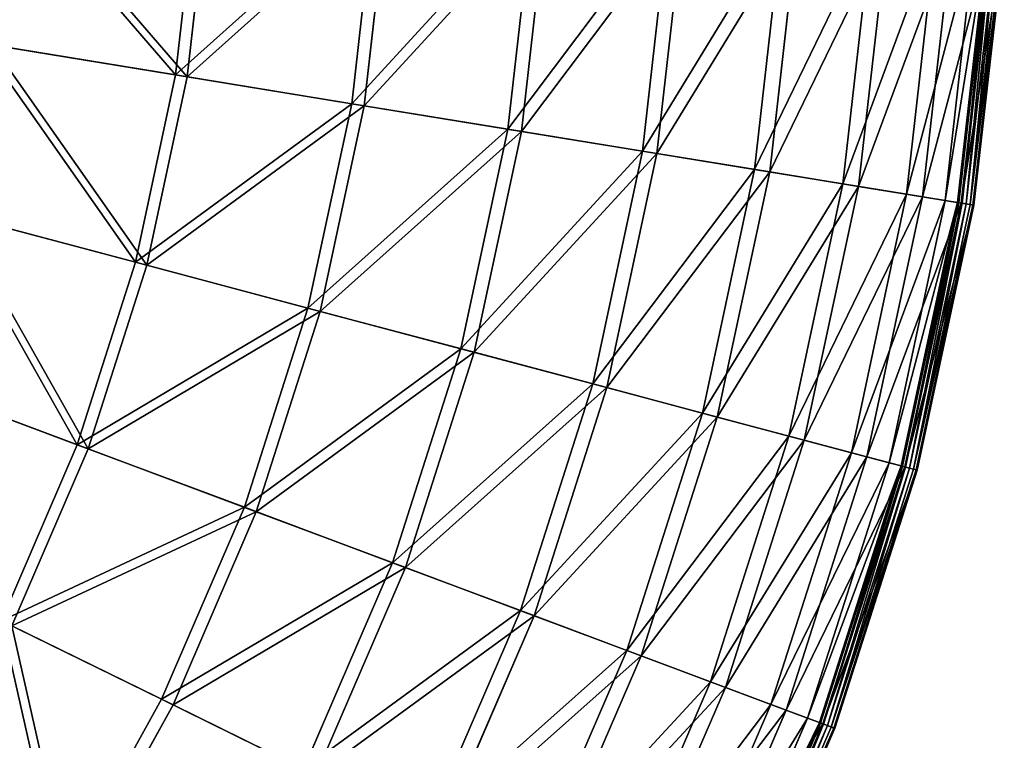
# Model space of a CAD drawing. Extents: x 0 to 1230, y 0 to 270.
# Tile 236 of 245: x 1182 to 1230, y 87 to 122. Entities that reach past the tile are written whole.
import ezdxf

# ---------------------------------------------------------------- set-up
doc = ezdxf.new("R2010")
doc.units = 0
doc.layers.get('0').update_dxf_attribs({"color": 13, "linetype": 'CONTINUOUS'})

# ---------------------------------------------------------------- blocks, each defined once
blk = doc.blocks.new('GROUP_6')
for p, q in [((229.491, 119.752, 93.62), (230.545, 129.074, 93.62)), ((231.116, 129.037, 94.193), (230.055, 119.66, 94.193)), ((238.113, 118.345, 83.993), (239.264, 128.519, 83.993)), ((239.887, 128.479, 84.507), (238.729, 118.245, 84.507)), ((245.761, 117.097, 73.557), (246.997, 128.026, 73.557)), ((247.668, 127.984, 74.007), (246.424, 116.989, 74.007)), ((252.361, 116.02, 62.412), (253.671, 127.602, 62.412)), ((254.383, 127.556, 62.794), (253.065, 115.906, 62.794)), ((257.85, 115.125, 50.667), (259.222, 127.248, 50.667)), ((259.968, 127.201, 50.977), (258.588, 115.004, 50.977)), ((262.176, 114.419, 38.433), (263.596, 126.97, 38.433)), ((264.368, 126.921, 38.668), (262.94, 114.294, 38.668)), ((265.295, 113.91, 25.83), (266.75, 126.769, 25.83)), ((267.542, 126.719, 25.988), (266.079, 113.782, 25.988)), ((267.179, 113.603, 12.977), (268.655, 126.648, 12.977)), ((267.791, 113.503, 0.363), (269.274, 126.609, 0.363)), ((269.338, 126.605, 0.165), (267.855, 113.493, 0.165)), ((269.459, 126.597, 13.057), (267.974, 113.473, 13.057)), ((269.493, 126.595, 0.024), (268.008, 113.468, 0.024)), ((269.697, 126.582, -0.02), (268.209, 113.435, -0.02)), ((268.406, 113.403, 0.044), (269.895, 126.569, 0.044)), ((268.545, 113.38, 0.199), (270.036, 126.56, 0.199)), ((270.08, 126.557, 0.403), (268.588, 113.373, 0.403)), ((229.491, 119.752, 93.62), (219.977, 121.304, 102.346)), ((220.483, 121.222, 102.972), (230.055, 119.66, 94.193)), ((227.527, 110.579, 93.62), (229.491, 119.752, 93.62)), ((230.055, 119.66, 94.193), (228.08, 110.432, 94.193)), ((238.113, 118.345, 83.993), (229.491, 119.752, 93.62)), ((230.055, 119.66, 94.193), (238.729, 118.245, 84.507)), ((235.97, 108.334, 83.993), (238.113, 118.345, 83.993)), ((238.729, 118.245, 84.507), (236.574, 108.173, 84.507)), ((245.761, 117.097, 73.557), (238.113, 118.345, 83.993)), ((238.729, 118.245, 84.507), (246.424, 116.989, 74.007)), ((243.459, 106.342, 73.557), (245.761, 117.097, 73.557)), ((246.424, 116.989, 74.007), (244.109, 106.169, 74.007)), ((252.361, 116.02, 62.412), (245.761, 117.097, 73.557)), ((246.424, 116.989, 74.007), (253.065, 115.906, 62.794)), ((249.922, 104.623, 62.412), (252.361, 116.02, 62.412)), ((253.065, 115.906, 62.794), (250.612, 104.44, 62.794)), ((257.85, 115.125, 50.667), (252.361, 116.02, 62.412)), ((253.065, 115.906, 62.794), (258.588, 115.004, 50.977)), ((255.297, 103.194, 50.667), (257.85, 115.125, 50.667)), ((258.588, 115.004, 50.977), (256.02, 103.002, 50.977)), ((262.176, 114.419, 38.433), (257.85, 115.125, 50.667)), ((258.588, 115.004, 50.977), (262.94, 114.294, 38.668)), ((259.532, 102.068, 38.433), (262.176, 114.419, 38.433)), ((265.295, 113.91, 25.83), (262.176, 114.419, 38.433)), ((262.94, 114.294, 38.668), (260.281, 101.869, 38.668)), ((262.587, 101.255, 25.83), (265.295, 113.91, 25.83)), ((262.94, 114.294, 38.668), (266.079, 113.782, 25.988)), ((267.179, 113.603, 12.977), (265.295, 113.91, 25.83)), ((266.079, 113.782, 25.988), (263.354, 101.052, 25.988)), ((264.432, 100.765, 12.977), (267.179, 113.603, 12.977)), ((265.031, 100.605, 0.363), (267.791, 113.503, 0.363)), ((267.855, 113.493, 0.165), (265.093, 100.589, 0.165)), ((267.974, 113.473, 13.057), (265.21, 100.558, 13.057)), ((268.008, 113.468, 0.024), (265.243, 100.549, 0.024)), ((268.209, 113.435, -0.02), (265.441, 100.497, -0.02)), ((265.633, 100.445, 0.044), (268.406, 113.403, 0.044)), ((265.769, 100.409, 0.199), (268.545, 113.38, 0.199)), ((268.588, 113.373, 0.403), (265.811, 100.398, 0.403)), ((266.079, 113.782, 25.988), (267.974, 113.473, 13.057)), ((267.791, 113.503, 0.363), (267.179, 113.603, 12.977)), ((267.791, 113.503, 0.363), (267.855, 113.493, 0.165)), ((267.855, 113.493, 0.165), (268.008, 113.468, 0.024)), ((267.974, 113.473, 13.057), (268.588, 113.373, 0.403)), ((268.008, 113.468, 0.024), (268.209, 113.435, -0.02)), ((268.406, 113.403, 0.044), (268.209, 113.435, -0.02)), ((268.545, 113.38, 0.199), (268.406, 113.403, 0.044)), ((268.588, 113.373, 0.403), (268.545, 113.38, 0.199)), ((227.527, 110.579, 93.62), (218.212, 113.056, 102.346)), ((218.708, 112.924, 102.972), (228.08, 110.432, 94.193)), ((224.675, 101.642, 93.62), (227.527, 110.579, 93.62)), ((235.97, 108.334, 83.993), (227.527, 110.579, 93.62)), ((228.08, 110.432, 94.193), (225.21, 101.442, 94.193)), ((228.08, 110.432, 94.193), (236.574, 108.173, 84.507)), ((232.857, 98.58, 83.993), (235.97, 108.334, 83.993)), ((236.574, 108.173, 84.507), (233.442, 98.361, 84.507)), ((243.459, 106.342, 73.557), (235.97, 108.334, 83.993)), ((236.574, 108.173, 84.507), (244.109, 106.169, 74.007)), ((240.114, 95.864, 73.557), (243.459, 106.342, 73.557)), ((244.109, 106.169, 74.007), (240.744, 95.629, 74.007)), ((249.922, 104.623, 62.412), (243.459, 106.342, 73.557)), ((244.109, 106.169, 74.007), (250.612, 104.44, 62.794)), ((224.675, 101.642, 93.62), (215.647, 105.02, 102.346)), ((216.127, 104.841, 102.972), (225.21, 101.442, 94.193)), ((246.378, 93.52, 62.412), (249.922, 104.623, 62.412)), ((250.612, 104.44, 62.794), (247.046, 93.27, 62.794)), ((255.297, 103.194, 50.667), (249.922, 104.623, 62.412)), ((250.612, 104.44, 62.794), (256.02, 103.002, 50.977)), ((251.587, 91.571, 50.667), (255.297, 103.194, 50.667)), ((256.02, 103.002, 50.977), (252.287, 91.309, 50.977)), ((259.532, 102.068, 38.433), (255.297, 103.194, 50.667)), ((256.02, 103.002, 50.977), (260.281, 101.869, 38.668)), ((255.691, 90.035, 38.433), (259.532, 102.068, 38.433)), ((260.281, 101.869, 38.668), (256.416, 89.764, 38.668)), ((262.587, 101.255, 25.83), (259.532, 102.068, 38.433)), ((260.281, 101.869, 38.668), (263.354, 101.052, 25.988)), ((220.96, 93.028, 93.62), (224.675, 101.642, 93.62)), ((225.21, 101.442, 94.193), (221.473, 92.776, 94.193)), ((232.857, 98.58, 83.993), (224.675, 101.642, 93.62)), ((225.21, 101.442, 94.193), (233.442, 98.361, 84.507)), ((258.652, 88.927, 25.83), (262.587, 101.255, 25.83)), ((263.354, 101.052, 25.988), (259.395, 88.649, 25.988)), ((264.432, 100.765, 12.977), (262.587, 101.255, 25.83)), ((263.354, 101.052, 25.988), (265.21, 100.558, 13.057)), ((260.439, 88.258, 12.977), (264.432, 100.765, 12.977)), ((261.02, 88.041, 0.363), (265.031, 100.605, 0.363)), ((265.093, 100.589, 0.165), (261.08, 88.018, 0.165)), ((265.21, 100.558, 13.057), (261.194, 87.976, 13.057)), ((265.243, 100.549, 0.024), (261.225, 87.964, 0.024)), ((265.441, 100.497, -0.02), (261.417, 87.892, -0.02)), ((261.603, 87.823, 0.044), (265.633, 100.445, 0.044)), ((261.735, 87.773, 0.199), (265.769, 100.409, 0.199)), ((265.811, 100.398, 0.403), (261.776, 87.758, 0.403)), ((265.031, 100.605, 0.363), (264.432, 100.765, 12.977)), ((265.031, 100.605, 0.363), (265.093, 100.589, 0.165)), ((265.093, 100.589, 0.165), (265.243, 100.549, 0.024)), ((265.21, 100.558, 13.057), (265.811, 100.398, 0.403)), ((265.243, 100.549, 0.024), (265.441, 100.497, -0.02)), ((265.633, 100.445, 0.044), (265.441, 100.497, -0.02)), ((265.769, 100.409, 0.199), (265.633, 100.445, 0.044)), ((265.811, 100.398, 0.403), (265.769, 100.409, 0.199)), ((228.802, 89.179, 83.993), (232.857, 98.58, 83.993)), ((240.114, 95.864, 73.557), (232.857, 98.58, 83.993)), ((233.442, 98.361, 84.507), (229.363, 88.904, 84.507)), ((233.442, 98.361, 84.507), (240.744, 95.629, 74.007)), ((235.758, 85.765, 73.557), (240.114, 95.864, 73.557)), ((240.744, 95.629, 74.007), (236.362, 85.469, 74.007)), ((246.378, 93.52, 62.412), (240.114, 95.864, 73.557)), ((240.744, 95.629, 74.007), (247.046, 93.27, 62.794)), ((241.762, 82.818, 62.412), (246.378, 93.52, 62.412)), ((247.046, 93.27, 62.794), (242.403, 82.504, 62.794)), ((251.587, 91.571, 50.667), (246.378, 93.52, 62.412)), ((247.046, 93.27, 62.794), (252.287, 91.309, 50.977)), ((228.802, 89.179, 83.993), (220.96, 93.028, 93.62)), ((221.473, 92.776, 94.193), (229.363, 88.904, 84.507)), ((246.755, 80.368, 50.667), (251.587, 91.571, 50.667)), ((252.287, 91.309, 50.977), (247.426, 80.038, 50.977)), ((255.691, 90.035, 38.433), (251.587, 91.571, 50.667)), ((252.287, 91.309, 50.977), (256.416, 89.764, 38.668)), ((250.689, 78.437, 38.433), (255.691, 90.035, 38.433)), ((256.416, 89.764, 38.668), (251.384, 78.096, 38.668)), ((258.652, 88.927, 25.83), (255.691, 90.035, 38.433)), ((256.416, 89.764, 38.668), (259.395, 88.649, 25.988)), ((223.845, 80.221, 83.993), (228.802, 89.179, 83.993)), ((229.363, 88.904, 84.507), (224.377, 79.891, 84.507)), ((235.758, 85.765, 73.557), (228.802, 89.179, 83.993)), ((229.363, 88.904, 84.507), (236.362, 85.469, 74.007)), ((253.527, 77.044, 25.83), (258.652, 88.927, 25.83)), ((260.439, 88.258, 12.977), (258.652, 88.927, 25.83)), ((259.395, 88.649, 25.988), (254.239, 76.694, 25.988)), ((255.24, 76.203, 12.977), (260.439, 88.258, 12.977)), ((259.395, 88.649, 25.988), (261.194, 87.976, 13.057)), ((261.02, 88.041, 0.363), (260.439, 88.258, 12.977)), ((255.797, 75.93, 0.363), (261.02, 88.041, 0.363)), ((261.08, 88.018, 0.165), (255.855, 75.902, 0.165)), ((261.194, 87.976, 13.057), (255.963, 75.848, 13.057)), ((261.225, 87.964, 0.024), (255.994, 75.833, 0.024)), ((256.177, 75.743, -0.02), (261.417, 87.892, -0.02)), ((256.356, 75.655, 0.044), (261.603, 87.823, 0.044)), ((261.02, 88.041, 0.363), (261.08, 88.018, 0.165)), ((261.08, 88.018, 0.165), (261.225, 87.964, 0.024)), ((261.194, 87.976, 13.057), (261.776, 87.758, 0.403)), ((261.225, 87.964, 0.024), (261.417, 87.892, -0.02)), ((261.603, 87.823, 0.044), (261.417, 87.892, -0.02)), ((261.735, 87.773, 0.199), (261.603, 87.823, 0.044)), ((256.482, 75.594, 0.199), (261.735, 87.773, 0.199)), ((256.522, 75.574, 0.403), (261.776, 87.758, 0.403)), ((261.776, 87.758, 0.403), (261.735, 87.773, 0.199))]:
    blk.add_line(p, q)
mesh = blk.add_polyface()
corners = [(220.926, 129.686, 102.346), (229.491, 119.752, 93.62), (219.977, 121.304, 102.346), (230.545, 129.074, 93.62)]
mesh.append_faces([[corners[k] for k in face] for face in [(0, 1, 2), (1, 0, 3)]], dxfattribs={"vtx0": -1})
mesh = blk.add_polyface()
corners = [(230.055, 119.66, 94.193), (221.437, 129.653, 102.972), (220.483, 121.222, 102.972), (231.116, 129.037, 94.193)]
mesh.append_faces([[corners[k] for k in face] for face in [(0, 1, 2), (1, 0, 3)]], dxfattribs={"vtx0": -1})
mesh = blk.add_polyface()
corners = [(229.491, 119.752, 93.62), (239.264, 128.519, 83.993), (238.113, 118.345, 83.993), (230.545, 129.074, 93.62)]
mesh.append_faces([[corners[k] for k in face] for face in [(0, 1, 2), (1, 0, 3)]], dxfattribs={"vtx0": -1})
mesh = blk.add_polyface()
corners = [(239.887, 128.479, 84.507), (230.055, 119.66, 94.193), (238.729, 118.245, 84.507), (231.116, 129.037, 94.193)]
mesh.append_faces([[corners[k] for k in face] for face in [(0, 1, 2), (1, 0, 3)]], dxfattribs={"vtx0": -1})
mesh = blk.add_polyface()
corners = [(238.113, 118.345, 83.993), (246.997, 128.026, 73.557), (245.761, 117.097, 73.557), (239.264, 128.519, 83.993)]
mesh.append_faces([[corners[k] for k in face] for face in [(0, 1, 2), (1, 0, 3)]], dxfattribs={"vtx0": -1})
mesh = blk.add_polyface()
corners = [(247.668, 127.984, 74.007), (238.729, 118.245, 84.507), (246.424, 116.989, 74.007), (239.887, 128.479, 84.507)]
mesh.append_faces([[corners[k] for k in face] for face in [(0, 1, 2), (1, 0, 3)]], dxfattribs={"vtx0": -1})
mesh = blk.add_polyface()
corners = [(245.761, 117.097, 73.557), (253.671, 127.602, 62.412), (252.361, 116.02, 62.412), (246.997, 128.026, 73.557)]
mesh.append_faces([[corners[k] for k in face] for face in [(0, 1, 2), (1, 0, 3)]], dxfattribs={"vtx0": -1})
mesh = blk.add_polyface()
corners = [(254.383, 127.556, 62.794), (246.424, 116.989, 74.007), (253.065, 115.906, 62.794), (247.668, 127.984, 74.007)]
mesh.append_faces([[corners[k] for k in face] for face in [(0, 1, 2), (1, 0, 3)]], dxfattribs={"vtx0": -1})
mesh = blk.add_polyface()
corners = [(252.361, 116.02, 62.412), (259.222, 127.248, 50.667), (257.85, 115.125, 50.667), (253.671, 127.602, 62.412)]
mesh.append_faces([[corners[k] for k in face] for face in [(0, 1, 2), (1, 0, 3)]], dxfattribs={"vtx0": -1})
mesh = blk.add_polyface()
corners = [(259.968, 127.201, 50.977), (253.065, 115.906, 62.794), (258.588, 115.004, 50.977), (254.383, 127.556, 62.794)]
mesh.append_faces([[corners[k] for k in face] for face in [(0, 1, 2), (1, 0, 3)]], dxfattribs={"vtx0": -1})
mesh = blk.add_polyface()
corners = [(257.85, 115.125, 50.667), (263.596, 126.97, 38.433), (262.176, 114.419, 38.433), (259.222, 127.248, 50.667)]
mesh.append_faces([[corners[k] for k in face] for face in [(0, 1, 2), (1, 0, 3)]], dxfattribs={"vtx0": -1})
mesh = blk.add_polyface()
corners = [(264.368, 126.921, 38.668), (258.588, 115.004, 50.977), (262.94, 114.294, 38.668), (259.968, 127.201, 50.977)]
mesh.append_faces([[corners[k] for k in face] for face in [(0, 1, 2), (1, 0, 3)]], dxfattribs={"vtx0": -1})
mesh = blk.add_polyface()
corners = [(262.176, 114.419, 38.433), (266.75, 126.769, 25.83), (265.295, 113.91, 25.83), (263.596, 126.97, 38.433)]
mesh.append_faces([[corners[k] for k in face] for face in [(0, 1, 2), (1, 0, 3)]], dxfattribs={"vtx0": -1})
mesh = blk.add_polyface()
corners = [(267.542, 126.719, 25.988), (262.94, 114.294, 38.668), (266.079, 113.782, 25.988), (264.368, 126.921, 38.668)]
mesh.append_faces([[corners[k] for k in face] for face in [(0, 1, 2), (1, 0, 3)]], dxfattribs={"vtx0": -1})
mesh = blk.add_polyface()
corners = [(265.295, 113.91, 25.83), (268.655, 126.648, 12.977), (267.179, 113.603, 12.977), (266.75, 126.769, 25.83)]
mesh.append_faces([[corners[k] for k in face] for face in [(0, 1, 2), (1, 0, 3)]], dxfattribs={"vtx0": -1})
mesh = blk.add_polyface()
corners = [(269.459, 126.597, 13.057), (266.079, 113.782, 25.988), (267.974, 113.473, 13.057), (267.542, 126.719, 25.988)]
mesh.append_faces([[corners[k] for k in face] for face in [(0, 1, 2), (1, 0, 3)]], dxfattribs={"vtx0": -1})
mesh = blk.add_polyface()
corners = [(267.179, 113.603, 12.977), (269.274, 126.609, 0.363), (267.791, 113.503, 0.363), (268.655, 126.648, 12.977)]
mesh.append_faces([[corners[k] for k in face] for face in [(0, 1, 2), (1, 0, 3)]], dxfattribs={"vtx0": -1})
mesh = blk.add_polyface()
corners = [(267.791, 113.503, 0.363), (269.338, 126.605, 0.165), (267.855, 113.493, 0.165), (269.274, 126.609, 0.363)]
mesh.append_faces([[corners[k] for k in face] for face in [(0, 1, 2), (1, 0, 3)]], dxfattribs={"vtx0": -1})
mesh = blk.add_polyface()
corners = [(269.338, 126.605, 0.165), (268.008, 113.468, 0.024), (267.855, 113.493, 0.165), (269.493, 126.595, 0.024)]
mesh.append_faces([[corners[k] for k in face] for face in [(0, 1, 2), (1, 0, 3)]], dxfattribs={"vtx0": -1})
mesh = blk.add_polyface()
corners = [(270.08, 126.557, 0.403), (267.974, 113.473, 13.057), (268.588, 113.373, 0.403), (269.459, 126.597, 13.057)]
mesh.append_faces([[corners[k] for k in face] for face in [(0, 1, 2), (1, 0, 3)]], dxfattribs={"vtx0": -1})
mesh = blk.add_polyface()
corners = [(269.493, 126.595, 0.024), (268.209, 113.435, -0.02), (268.008, 113.468, 0.024), (269.697, 126.582, -0.02)]
mesh.append_faces([[corners[k] for k in face] for face in [(0, 1, 2), (1, 0, 3)]], dxfattribs={"vtx0": -1})
mesh = blk.add_polyface()
corners = [(269.697, 126.582, -0.02), (268.406, 113.403, 0.044), (268.209, 113.435, -0.02), (269.895, 126.569, 0.044)]
mesh.append_faces([[corners[k] for k in face] for face in [(0, 1, 2), (1, 0, 3)]], dxfattribs={"vtx0": -1})
mesh = blk.add_polyface()
corners = [(268.406, 113.403, 0.044), (270.036, 126.56, 0.199), (268.545, 113.38, 0.199), (269.895, 126.569, 0.044)]
mesh.append_faces([[corners[k] for k in face] for face in [(0, 1, 2), (1, 0, 3)]], dxfattribs={"vtx0": -1})
mesh = blk.add_polyface()
corners = [(268.545, 113.38, 0.199), (270.08, 126.557, 0.403), (268.588, 113.373, 0.403), (270.036, 126.56, 0.199)]
mesh.append_faces([[corners[k] for k in face] for face in [(0, 1, 2), (1, 0, 3)]], dxfattribs={"vtx0": -1})
mesh = blk.add_polyface()
corners = [(219.977, 121.304, 102.346), (227.527, 110.579, 93.62), (218.212, 113.056, 102.346), (229.491, 119.752, 93.62)]
mesh.append_faces([[corners[k] for k in face] for face in [(0, 1, 2), (1, 0, 3)]], dxfattribs={"vtx0": -1})
mesh = blk.add_polyface()
corners = [(228.08, 110.432, 94.193), (220.483, 121.222, 102.972), (218.708, 112.924, 102.972), (230.055, 119.66, 94.193)]
mesh.append_faces([[corners[k] for k in face] for face in [(0, 1, 2), (1, 0, 3)]], dxfattribs={"vtx0": -1})
mesh = blk.add_polyface()
corners = [(227.527, 110.579, 93.62), (238.113, 118.345, 83.993), (235.97, 108.334, 83.993), (229.491, 119.752, 93.62)]
mesh.append_faces([[corners[k] for k in face] for face in [(0, 1, 2), (1, 0, 3)]], dxfattribs={"vtx0": -1})
mesh = blk.add_polyface()
corners = [(238.729, 118.245, 84.507), (228.08, 110.432, 94.193), (236.574, 108.173, 84.507), (230.055, 119.66, 94.193)]
mesh.append_faces([[corners[k] for k in face] for face in [(0, 1, 2), (1, 0, 3)]], dxfattribs={"vtx0": -1})
mesh = blk.add_polyface()
corners = [(235.97, 108.334, 83.993), (245.761, 117.097, 73.557), (243.459, 106.342, 73.557), (238.113, 118.345, 83.993)]
mesh.append_faces([[corners[k] for k in face] for face in [(0, 1, 2), (1, 0, 3)]], dxfattribs={"vtx0": -1})
mesh = blk.add_polyface()
corners = [(246.424, 116.989, 74.007), (236.574, 108.173, 84.507), (244.109, 106.169, 74.007), (238.729, 118.245, 84.507)]
mesh.append_faces([[corners[k] for k in face] for face in [(0, 1, 2), (1, 0, 3)]], dxfattribs={"vtx0": -1})
mesh = blk.add_polyface()
corners = [(243.459, 106.342, 73.557), (252.361, 116.02, 62.412), (249.922, 104.623, 62.412), (245.761, 117.097, 73.557)]
mesh.append_faces([[corners[k] for k in face] for face in [(0, 1, 2), (1, 0, 3)]], dxfattribs={"vtx0": -1})
mesh = blk.add_polyface()
corners = [(253.065, 115.906, 62.794), (244.109, 106.169, 74.007), (250.612, 104.44, 62.794), (246.424, 116.989, 74.007)]
mesh.append_faces([[corners[k] for k in face] for face in [(0, 1, 2), (1, 0, 3)]], dxfattribs={"vtx0": -1})
mesh = blk.add_polyface()
corners = [(249.922, 104.623, 62.412), (257.85, 115.125, 50.667), (255.297, 103.194, 50.667), (252.361, 116.02, 62.412)]
mesh.append_faces([[corners[k] for k in face] for face in [(0, 1, 2), (1, 0, 3)]], dxfattribs={"vtx0": -1})
mesh = blk.add_polyface()
corners = [(258.588, 115.004, 50.977), (250.612, 104.44, 62.794), (256.02, 103.002, 50.977), (253.065, 115.906, 62.794)]
mesh.append_faces([[corners[k] for k in face] for face in [(0, 1, 2), (1, 0, 3)]], dxfattribs={"vtx0": -1})
mesh = blk.add_polyface()
corners = [(255.297, 103.194, 50.667), (262.176, 114.419, 38.433), (259.532, 102.068, 38.433), (257.85, 115.125, 50.667)]
mesh.append_faces([[corners[k] for k in face] for face in [(0, 1, 2), (1, 0, 3)]], dxfattribs={"vtx0": -1})
mesh = blk.add_polyface()
corners = [(262.94, 114.294, 38.668), (256.02, 103.002, 50.977), (260.281, 101.869, 38.668), (258.588, 115.004, 50.977)]
mesh.append_faces([[corners[k] for k in face] for face in [(0, 1, 2), (1, 0, 3)]], dxfattribs={"vtx0": -1})
mesh = blk.add_polyface()
corners = [(259.532, 102.068, 38.433), (265.295, 113.91, 25.83), (262.587, 101.255, 25.83), (262.176, 114.419, 38.433)]
mesh.append_faces([[corners[k] for k in face] for face in [(0, 1, 2), (1, 0, 3)]], dxfattribs={"vtx0": -1})
mesh = blk.add_polyface()
corners = [(266.079, 113.782, 25.988), (260.281, 101.869, 38.668), (263.354, 101.052, 25.988), (262.94, 114.294, 38.668)]
mesh.append_faces([[corners[k] for k in face] for face in [(0, 1, 2), (1, 0, 3)]], dxfattribs={"vtx0": -1})
mesh = blk.add_polyface()
corners = [(262.587, 101.255, 25.83), (267.179, 113.603, 12.977), (264.432, 100.765, 12.977), (265.295, 113.91, 25.83)]
mesh.append_faces([[corners[k] for k in face] for face in [(0, 1, 2), (1, 0, 3)]], dxfattribs={"vtx0": -1})
mesh = blk.add_polyface()
corners = [(267.974, 113.473, 13.057), (263.354, 101.052, 25.988), (265.21, 100.558, 13.057), (266.079, 113.782, 25.988)]
mesh.append_faces([[corners[k] for k in face] for face in [(0, 1, 2), (1, 0, 3)]], dxfattribs={"vtx0": -1})
mesh = blk.add_polyface()
corners = [(264.432, 100.765, 12.977), (267.791, 113.503, 0.363), (265.031, 100.605, 0.363), (267.179, 113.603, 12.977)]
mesh.append_faces([[corners[k] for k in face] for face in [(0, 1, 2), (1, 0, 3)]], dxfattribs={"vtx0": -1})
mesh = blk.add_polyface()
corners = [(265.031, 100.605, 0.363), (267.855, 113.493, 0.165), (265.093, 100.589, 0.165), (267.791, 113.503, 0.363)]
mesh.append_faces([[corners[k] for k in face] for face in [(0, 1, 2), (1, 0, 3)]], dxfattribs={"vtx0": -1})
mesh = blk.add_polyface()
corners = [(267.855, 113.493, 0.165), (265.243, 100.549, 0.024), (265.093, 100.589, 0.165), (268.008, 113.468, 0.024)]
mesh.append_faces([[corners[k] for k in face] for face in [(0, 1, 2), (1, 0, 3)]], dxfattribs={"vtx0": -1})
mesh = blk.add_polyface()
corners = [(268.588, 113.373, 0.403), (265.21, 100.558, 13.057), (265.811, 100.398, 0.403), (267.974, 113.473, 13.057)]
mesh.append_faces([[corners[k] for k in face] for face in [(0, 1, 2), (1, 0, 3)]], dxfattribs={"vtx0": -1})
mesh = blk.add_polyface()
corners = [(268.008, 113.468, 0.024), (265.441, 100.497, -0.02), (265.243, 100.549, 0.024), (268.209, 113.435, -0.02)]
mesh.append_faces([[corners[k] for k in face] for face in [(0, 1, 2), (1, 0, 3)]], dxfattribs={"vtx0": -1})
mesh = blk.add_polyface()
corners = [(268.209, 113.435, -0.02), (265.633, 100.445, 0.044), (265.441, 100.497, -0.02), (268.406, 113.403, 0.044)]
mesh.append_faces([[corners[k] for k in face] for face in [(0, 1, 2), (1, 0, 3)]], dxfattribs={"vtx0": -1})
mesh = blk.add_polyface()
corners = [(265.633, 100.445, 0.044), (268.545, 113.38, 0.199), (265.769, 100.409, 0.199), (268.406, 113.403, 0.044)]
mesh.append_faces([[corners[k] for k in face] for face in [(0, 1, 2), (1, 0, 3)]], dxfattribs={"vtx0": -1})
mesh = blk.add_polyface()
corners = [(265.769, 100.409, 0.199), (268.588, 113.373, 0.403), (265.811, 100.398, 0.403), (268.545, 113.38, 0.199)]
mesh.append_faces([[corners[k] for k in face] for face in [(0, 1, 2), (1, 0, 3)]], dxfattribs={"vtx0": -1})
mesh = blk.add_polyface()
corners = [(218.212, 113.056, 102.346), (224.675, 101.642, 93.62), (215.647, 105.02, 102.346), (227.527, 110.579, 93.62)]
mesh.append_faces([[corners[k] for k in face] for face in [(0, 1, 2), (1, 0, 3)]], dxfattribs={"vtx0": -1})
mesh = blk.add_polyface()
corners = [(225.21, 101.442, 94.193), (218.708, 112.924, 102.972), (216.127, 104.841, 102.972), (228.08, 110.432, 94.193)]
mesh.append_faces([[corners[k] for k in face] for face in [(0, 1, 2), (1, 0, 3)]], dxfattribs={"vtx0": -1})
mesh = blk.add_polyface()
corners = [(224.675, 101.642, 93.62), (235.97, 108.334, 83.993), (232.857, 98.58, 83.993), (227.527, 110.579, 93.62)]
mesh.append_faces([[corners[k] for k in face] for face in [(0, 1, 2), (1, 0, 3)]], dxfattribs={"vtx0": -1})
mesh = blk.add_polyface()
corners = [(236.574, 108.173, 84.507), (225.21, 101.442, 94.193), (233.442, 98.361, 84.507), (228.08, 110.432, 94.193)]
mesh.append_faces([[corners[k] for k in face] for face in [(0, 1, 2), (1, 0, 3)]], dxfattribs={"vtx0": -1})
mesh = blk.add_polyface()
corners = [(232.857, 98.58, 83.993), (243.459, 106.342, 73.557), (240.114, 95.864, 73.557), (235.97, 108.334, 83.993)]
mesh.append_faces([[corners[k] for k in face] for face in [(0, 1, 2), (1, 0, 3)]], dxfattribs={"vtx0": -1})
mesh = blk.add_polyface()
corners = [(244.109, 106.169, 74.007), (233.442, 98.361, 84.507), (240.744, 95.629, 74.007), (236.574, 108.173, 84.507)]
mesh.append_faces([[corners[k] for k in face] for face in [(0, 1, 2), (1, 0, 3)]], dxfattribs={"vtx0": -1})
mesh = blk.add_polyface()
corners = [(240.114, 95.864, 73.557), (249.922, 104.623, 62.412), (246.378, 93.52, 62.412), (243.459, 106.342, 73.557)]
mesh.append_faces([[corners[k] for k in face] for face in [(0, 1, 2), (1, 0, 3)]], dxfattribs={"vtx0": -1})
mesh = blk.add_polyface()
corners = [(250.612, 104.44, 62.794), (240.744, 95.629, 74.007), (247.046, 93.27, 62.794), (244.109, 106.169, 74.007)]
mesh.append_faces([[corners[k] for k in face] for face in [(0, 1, 2), (1, 0, 3)]], dxfattribs={"vtx0": -1})
mesh = blk.add_polyface()
corners = [(215.647, 105.02, 102.346), (220.96, 93.028, 93.62), (212.307, 97.275, 102.346), (224.675, 101.642, 93.62)]
mesh.append_faces([[corners[k] for k in face] for face in [(0, 1, 2), (1, 0, 3)]], dxfattribs={"vtx0": -1})
mesh = blk.add_polyface()
corners = [(221.473, 92.776, 94.193), (216.127, 104.841, 102.972), (212.767, 97.049, 102.972), (225.21, 101.442, 94.193)]
mesh.append_faces([[corners[k] for k in face] for face in [(0, 1, 2), (1, 0, 3)]], dxfattribs={"vtx0": -1})
mesh = blk.add_polyface()
corners = [(246.378, 93.52, 62.412), (255.297, 103.194, 50.667), (251.587, 91.571, 50.667), (249.922, 104.623, 62.412)]
mesh.append_faces([[corners[k] for k in face] for face in [(0, 1, 2), (1, 0, 3)]], dxfattribs={"vtx0": -1})
mesh = blk.add_polyface()
corners = [(256.02, 103.002, 50.977), (247.046, 93.27, 62.794), (252.287, 91.309, 50.977), (250.612, 104.44, 62.794)]
mesh.append_faces([[corners[k] for k in face] for face in [(0, 1, 2), (1, 0, 3)]], dxfattribs={"vtx0": -1})
mesh = blk.add_polyface()
corners = [(251.587, 91.571, 50.667), (259.532, 102.068, 38.433), (255.691, 90.035, 38.433), (255.297, 103.194, 50.667)]
mesh.append_faces([[corners[k] for k in face] for face in [(0, 1, 2), (1, 0, 3)]], dxfattribs={"vtx0": -1})
mesh = blk.add_polyface()
corners = [(260.281, 101.869, 38.668), (252.287, 91.309, 50.977), (256.416, 89.764, 38.668), (256.02, 103.002, 50.977)]
mesh.append_faces([[corners[k] for k in face] for face in [(0, 1, 2), (1, 0, 3)]], dxfattribs={"vtx0": -1})
mesh = blk.add_polyface()
corners = [(255.691, 90.035, 38.433), (262.587, 101.255, 25.83), (258.652, 88.927, 25.83), (259.532, 102.068, 38.433)]
mesh.append_faces([[corners[k] for k in face] for face in [(0, 1, 2), (1, 0, 3)]], dxfattribs={"vtx0": -1})
mesh = blk.add_polyface()
corners = [(263.354, 101.052, 25.988), (256.416, 89.764, 38.668), (259.395, 88.649, 25.988), (260.281, 101.869, 38.668)]
mesh.append_faces([[corners[k] for k in face] for face in [(0, 1, 2), (1, 0, 3)]], dxfattribs={"vtx0": -1})
mesh = blk.add_polyface()
corners = [(220.96, 93.028, 93.62), (232.857, 98.58, 83.993), (228.802, 89.179, 83.993), (224.675, 101.642, 93.62)]
mesh.append_faces([[corners[k] for k in face] for face in [(0, 1, 2), (1, 0, 3)]], dxfattribs={"vtx0": -1})
mesh = blk.add_polyface()
corners = [(233.442, 98.361, 84.507), (221.473, 92.776, 94.193), (229.363, 88.904, 84.507), (225.21, 101.442, 94.193)]
mesh.append_faces([[corners[k] for k in face] for face in [(0, 1, 2), (1, 0, 3)]], dxfattribs={"vtx0": -1})
mesh = blk.add_polyface()
corners = [(258.652, 88.927, 25.83), (264.432, 100.765, 12.977), (260.439, 88.258, 12.977), (262.587, 101.255, 25.83)]
mesh.append_faces([[corners[k] for k in face] for face in [(0, 1, 2), (1, 0, 3)]], dxfattribs={"vtx0": -1})
mesh = blk.add_polyface()
corners = [(265.21, 100.558, 13.057), (259.395, 88.649, 25.988), (261.194, 87.976, 13.057), (263.354, 101.052, 25.988)]
mesh.append_faces([[corners[k] for k in face] for face in [(0, 1, 2), (1, 0, 3)]], dxfattribs={"vtx0": -1})
mesh = blk.add_polyface()
corners = [(260.439, 88.258, 12.977), (265.031, 100.605, 0.363), (261.02, 88.041, 0.363), (264.432, 100.765, 12.977)]
mesh.append_faces([[corners[k] for k in face] for face in [(0, 1, 2), (1, 0, 3)]], dxfattribs={"vtx0": -1})
mesh = blk.add_polyface()
corners = [(261.02, 88.041, 0.363), (265.093, 100.589, 0.165), (261.08, 88.018, 0.165), (265.031, 100.605, 0.363)]
mesh.append_faces([[corners[k] for k in face] for face in [(0, 1, 2), (1, 0, 3)]], dxfattribs={"vtx0": -1})
mesh = blk.add_polyface()
corners = [(265.093, 100.589, 0.165), (261.225, 87.964, 0.024), (261.08, 88.018, 0.165), (265.243, 100.549, 0.024)]
mesh.append_faces([[corners[k] for k in face] for face in [(0, 1, 2), (1, 0, 3)]], dxfattribs={"vtx0": -1})
mesh = blk.add_polyface()
corners = [(265.811, 100.398, 0.403), (261.194, 87.976, 13.057), (261.776, 87.758, 0.403), (265.21, 100.558, 13.057)]
mesh.append_faces([[corners[k] for k in face] for face in [(0, 1, 2), (1, 0, 3)]], dxfattribs={"vtx0": -1})
mesh = blk.add_polyface()
corners = [(265.243, 100.549, 0.024), (261.417, 87.892, -0.02), (261.225, 87.964, 0.024), (265.441, 100.497, -0.02)]
mesh.append_faces([[corners[k] for k in face] for face in [(0, 1, 2), (1, 0, 3)]], dxfattribs={"vtx0": -1})
mesh = blk.add_polyface()
corners = [(265.441, 100.497, -0.02), (261.603, 87.823, 0.044), (261.417, 87.892, -0.02), (265.633, 100.445, 0.044)]
mesh.append_faces([[corners[k] for k in face] for face in [(0, 1, 2), (1, 0, 3)]], dxfattribs={"vtx0": -1})
mesh = blk.add_polyface()
corners = [(261.603, 87.823, 0.044), (265.769, 100.409, 0.199), (261.735, 87.773, 0.199), (265.633, 100.445, 0.044)]
mesh.append_faces([[corners[k] for k in face] for face in [(0, 1, 2), (1, 0, 3)]], dxfattribs={"vtx0": -1})
mesh = blk.add_polyface()
corners = [(261.735, 87.773, 0.199), (265.811, 100.398, 0.403), (261.776, 87.758, 0.403), (265.769, 100.409, 0.199)]
mesh.append_faces([[corners[k] for k in face] for face in [(0, 1, 2), (1, 0, 3)]], dxfattribs={"vtx0": -1})
mesh = blk.add_polyface()
corners = [(228.802, 89.179, 83.993), (240.114, 95.864, 73.557), (235.758, 85.765, 73.557), (232.857, 98.58, 83.993)]
mesh.append_faces([[corners[k] for k in face] for face in [(0, 1, 2), (1, 0, 3)]], dxfattribs={"vtx0": -1})
mesh = blk.add_polyface()
corners = [(240.744, 95.629, 74.007), (229.363, 88.904, 84.507), (236.362, 85.469, 74.007), (233.442, 98.361, 84.507)]
mesh.append_faces([[corners[k] for k in face] for face in [(0, 1, 2), (1, 0, 3)]], dxfattribs={"vtx0": -1})
mesh = blk.add_polyface()
corners = [(235.758, 85.765, 73.557), (246.378, 93.52, 62.412), (241.762, 82.818, 62.412), (240.114, 95.864, 73.557)]
mesh.append_faces([[corners[k] for k in face] for face in [(0, 1, 2), (1, 0, 3)]], dxfattribs={"vtx0": -1})
mesh = blk.add_polyface()
corners = [(247.046, 93.27, 62.794), (236.362, 85.469, 74.007), (242.403, 82.504, 62.794), (240.744, 95.629, 74.007)]
mesh.append_faces([[corners[k] for k in face] for face in [(0, 1, 2), (1, 0, 3)]], dxfattribs={"vtx0": -1})
mesh = blk.add_polyface()
corners = [(241.762, 82.818, 62.412), (251.587, 91.571, 50.667), (246.755, 80.368, 50.667), (246.378, 93.52, 62.412)]
mesh.append_faces([[corners[k] for k in face] for face in [(0, 1, 2), (1, 0, 3)]], dxfattribs={"vtx0": -1})
mesh = blk.add_polyface()
corners = [(252.287, 91.309, 50.977), (242.403, 82.504, 62.794), (247.426, 80.038, 50.977), (247.046, 93.27, 62.794)]
mesh.append_faces([[corners[k] for k in face] for face in [(0, 1, 2), (1, 0, 3)]], dxfattribs={"vtx0": -1})
mesh = blk.add_polyface()
corners = [(220.96, 93.028, 93.62), (223.845, 80.221, 83.993), (216.418, 84.82, 93.62), (228.802, 89.179, 83.993)]
mesh.append_faces([[corners[k] for k in face] for face in [(0, 1, 2), (1, 0, 3)]], dxfattribs={"vtx0": -1})
mesh = blk.add_polyface()
corners = [(224.377, 79.891, 84.507), (221.473, 92.776, 94.193), (216.904, 84.519, 94.193), (229.363, 88.904, 84.507)]
mesh.append_faces([[corners[k] for k in face] for face in [(0, 1, 2), (1, 0, 3)]], dxfattribs={"vtx0": -1})
mesh = blk.add_polyface()
corners = [(246.755, 80.368, 50.667), (255.691, 90.035, 38.433), (250.689, 78.437, 38.433), (251.587, 91.571, 50.667)]
mesh.append_faces([[corners[k] for k in face] for face in [(0, 1, 2), (1, 0, 3)]], dxfattribs={"vtx0": -1})
mesh = blk.add_polyface()
corners = [(256.416, 89.764, 38.668), (247.426, 80.038, 50.977), (251.384, 78.096, 38.668), (252.287, 91.309, 50.977)]
mesh.append_faces([[corners[k] for k in face] for face in [(0, 1, 2), (1, 0, 3)]], dxfattribs={"vtx0": -1})
mesh = blk.add_polyface()
corners = [(250.689, 78.437, 38.433), (258.652, 88.927, 25.83), (253.527, 77.044, 25.83), (255.691, 90.035, 38.433)]
mesh.append_faces([[corners[k] for k in face] for face in [(0, 1, 2), (1, 0, 3)]], dxfattribs={"vtx0": -1})
mesh = blk.add_polyface()
corners = [(259.395, 88.649, 25.988), (251.384, 78.096, 38.668), (254.239, 76.694, 25.988), (256.416, 89.764, 38.668)]
mesh.append_faces([[corners[k] for k in face] for face in [(0, 1, 2), (1, 0, 3)]], dxfattribs={"vtx0": -1})
mesh = blk.add_polyface()
corners = [(223.845, 80.221, 83.993), (235.758, 85.765, 73.557), (230.434, 76.141, 73.557), (228.802, 89.179, 83.993)]
mesh.append_faces([[corners[k] for k in face] for face in [(0, 1, 2), (1, 0, 3)]], dxfattribs={"vtx0": -1})
mesh = blk.add_polyface()
corners = [(236.362, 85.469, 74.007), (224.377, 79.891, 84.507), (231.006, 75.787, 74.007), (229.363, 88.904, 84.507)]
mesh.append_faces([[corners[k] for k in face] for face in [(0, 1, 2), (1, 0, 3)]], dxfattribs={"vtx0": -1})
mesh = blk.add_polyface()
corners = [(253.527, 77.044, 25.83), (260.439, 88.258, 12.977), (255.24, 76.203, 12.977), (258.652, 88.927, 25.83)]
mesh.append_faces([[corners[k] for k in face] for face in [(0, 1, 2), (1, 0, 3)]], dxfattribs={"vtx0": -1})
mesh = blk.add_polyface()
corners = [(261.194, 87.976, 13.057), (254.239, 76.694, 25.988), (255.963, 75.848, 13.057), (259.395, 88.649, 25.988)]
mesh.append_faces([[corners[k] for k in face] for face in [(0, 1, 2), (1, 0, 3)]], dxfattribs={"vtx0": -1})
mesh = blk.add_polyface()
corners = [(255.24, 76.203, 12.977), (261.02, 88.041, 0.363), (255.797, 75.93, 0.363), (260.439, 88.258, 12.977)]
mesh.append_faces([[corners[k] for k in face] for face in [(0, 1, 2), (1, 0, 3)]], dxfattribs={"vtx0": -1})
mesh = blk.add_polyface()
corners = [(255.797, 75.93, 0.363), (261.08, 88.018, 0.165), (255.855, 75.902, 0.165), (261.02, 88.041, 0.363)]
mesh.append_faces([[corners[k] for k in face] for face in [(0, 1, 2), (1, 0, 3)]], dxfattribs={"vtx0": -1})
mesh = blk.add_polyface()
corners = [(261.08, 88.018, 0.165), (255.994, 75.833, 0.024), (255.855, 75.902, 0.165), (261.225, 87.964, 0.024)]
mesh.append_faces([[corners[k] for k in face] for face in [(0, 1, 2), (1, 0, 3)]], dxfattribs={"vtx0": -1})
mesh = blk.add_polyface()
corners = [(261.776, 87.758, 0.403), (255.963, 75.848, 13.057), (256.522, 75.574, 0.403), (261.194, 87.976, 13.057)]
mesh.append_faces([[corners[k] for k in face] for face in [(0, 1, 2), (1, 0, 3)]], dxfattribs={"vtx0": -1})
mesh = blk.add_polyface()
corners = [(261.225, 87.964, 0.024), (256.177, 75.743, -0.02), (255.994, 75.833, 0.024), (261.417, 87.892, -0.02)]
mesh.append_faces([[corners[k] for k in face] for face in [(0, 1, 2), (1, 0, 3)]], dxfattribs={"vtx0": -1})
mesh = blk.add_polyface()
corners = [(261.417, 87.892, -0.02), (256.356, 75.655, 0.044), (256.177, 75.743, -0.02), (261.603, 87.823, 0.044)]
mesh.append_faces([[corners[k] for k in face] for face in [(0, 1, 2), (1, 0, 3)]], dxfattribs={"vtx0": -1})
mesh = blk.add_polyface()
corners = [(256.356, 75.655, 0.044), (261.735, 87.773, 0.199), (256.482, 75.594, 0.199), (261.603, 87.823, 0.044)]
mesh.append_faces([[corners[k] for k in face] for face in [(0, 1, 2), (1, 0, 3)]], dxfattribs={"vtx0": -1})
mesh = blk.add_polyface()
corners = [(256.482, 75.594, 0.199), (261.776, 87.758, 0.403), (256.522, 75.574, 0.403), (261.735, 87.773, 0.199)]
mesh.append_faces([[corners[k] for k in face] for face in [(0, 1, 2), (1, 0, 3)]], dxfattribs={"vtx0": -1})
blk = doc.blocks.new('COMPONENT_3')
blk.add_blockref('GROUP_6', (0, 0))
blk = doc.blocks.new('GROUP_25')
blk.add_blockref('COMPONENT_3', (959.98, -0.02, 0.02))

msp = doc.modelspace()

# ---------------------------------------------------------------- block references
msp.add_blockref('GROUP_25', (0, 0))

doc.saveas('drawing.dxf')
